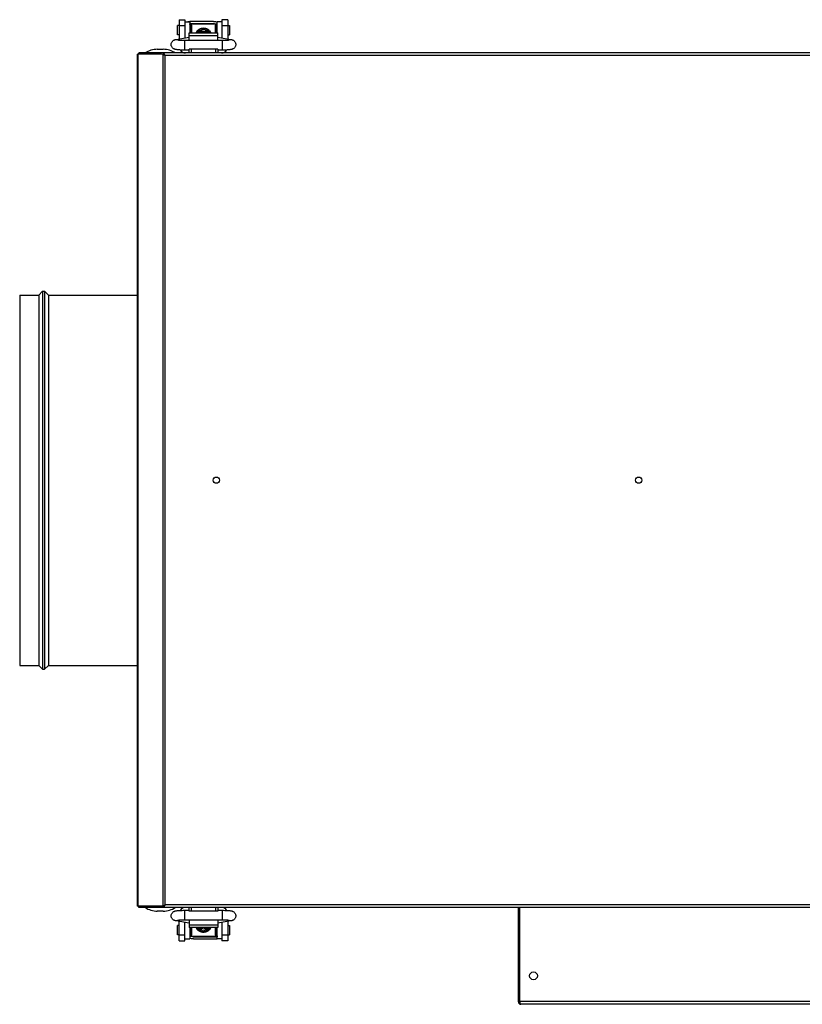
# Model space of a CAD drawing. Header units: millimetres. Extents: x 293871 to 335272, y 34548 to 100072.
# Tile 16 of 19: x 314599 to 315011, y 56681 to 57199. Entities that reach past the tile are written whole.
import ezdxf

# ---------------------------------------------------------------- set-up
doc = ezdxf.new("R2010")
doc.units = ezdxf.units.MM
doc.layers.add('0_centrale', color=130, linetype='Continuous')

msp = doc.modelspace()

# ---------------------------------------------------------------- linework, layer by layer
at = {"layer": '0_centrale'}
for p, q in [((314682.68111, 57196.01152, 3533), (314681.68111, 57196.01152, 3533)), ((314681.68111, 57191.01183, 3533), (314681.68111, 57196.01121, 3533)), ((314682.69111, 57199.06152, 3533), (314685.69111, 57199.06152, 3533)), ((314682.69111, 57199.06152, 3533), (314682.69111, 57188.92352, 3533)), ((314685.69111, 57195.90254, 3533), (314682.69111, 57195.90254, 3533)), ((314685.68111, 57198.01152, 3533), (314688.18111, 57198.01152, 3533)), ((314685.69111, 57199.06152, 3533), (314685.69111, 57189.41537, 3533)), ((314688.18111, 57198.01113, 3533), (314688.18111, 57192.06152, 3533)), ((314688.88111, 57196.51152, 3533), (314688.18111, 57196.51152, 3533)), ((314700.68111, 57198.15142, 3533), (314688.28111, 57198.15142, 3533)), ((314700.68111, 57196.9512, 3533), (314688.28111, 57196.9512, 3533)), ((314688.28111, 57196.51152, 3533), (314688.28111, 57196.9512, 3533)), ((314688.43111, 57196.91814, 3533), (314702.43111, 57196.91814, 3533)), ((314688.43111, 57196.91787, 3533), (314688.43111, 57196.51152, 3533)), ((314688.88111, 57192.06152, 3533), (314688.88111, 57196.51152, 3533)), ((314689.18111, 57196.21152, 3533), (314688.89521, 57196.49742, 3533)), ((314689.18111, 57196.21135, 3533), (314689.18111, 57192.06152, 3533)), ((314701.68111, 57196.21152, 3533), (314701.96701, 57196.49742, 3533)), ((314701.68111, 57192.06152, 3533), (314701.68111, 57196.21134, 3533)), ((314701.98111, 57196.51152, 3533), (314702.68111, 57196.51152, 3533)), ((314701.98111, 57196.51152, 3533), (314701.98111, 57192.06152, 3533)), ((314702.43111, 57196.51152, 3533), (314702.43111, 57196.91784, 3533)), ((314705.18111, 57198.01152, 3533), (314702.68111, 57198.01152, 3533)), ((314702.68111, 57192.06152, 3533), (314702.68111, 57198.01113, 3533)), ((314708.17111, 57199.06152, 3533), (314705.17111, 57199.06152, 3533)), ((314705.17111, 57199.06152, 3533), (314705.17111, 57189.41537, 3533)), ((314708.17111, 57195.90254, 3533), (314705.17111, 57195.90254, 3533)), ((314708.17111, 57199.06152, 3533), (314708.17111, 57188.92352, 3533)), ((314708.18111, 57196.01152, 3533), (314709.18111, 57196.01152, 3533)), ((314709.18111, 57196.01122, 3533), (314709.18111, 57191.01182, 3533)), ((314682.68111, 57191.01152, 3533), (314681.68111, 57191.01152, 3533)), ((314687.93111, 57192.06152, 3533), (314702.93111, 57192.06152, 3533)), ((314687.93111, 57188.06152, 3533), (314687.93111, 57192.06152, 3533)), ((314702.93111, 57190.6473, 3533), (314687.93111, 57190.6473, 3533)), ((314692.18111, 57193.2788, 3533), (314694.18111, 57193.2788, 3533)), ((314692.18111, 57192.06152, 3533), (314692.18111, 57193.27873, 3533)), ((314694.18111, 57193.27431, 3533), (314692.18111, 57193.27431, 3533)), ((314694.18111, 57192.46189, 3533), (314692.18111, 57192.57119, 3533)), ((314694.18111, 57193.27875, 3533), (314694.18111, 57192.06152, 3533)), ((314694.38321, 57193.61646, 3533), (314694.40466, 57193.61594, 3533)), ((314694.72902, 57193.72249, 3533), (314694.41588, 57193.62639, 3533)), ((314694.43111, 57193.57678, 3533), (314694.43111, 57192.06152, 3533)), ((314696.44652, 57193.62645, 3533), (314696.1514, 57193.71802, 3533)), ((314696.43111, 57193.57678, 3533), (314696.43111, 57192.06152, 3533)), ((314696.45756, 57193.61594, 3533), (314696.479, 57193.6165, 3533)), ((314696.68111, 57193.2788, 3533), (314698.68111, 57193.2788, 3533)), ((314696.68111, 57193.27875, 3533), (314696.68111, 57192.06152, 3533)), ((314698.68111, 57193.27431, 3533), (314696.68111, 57193.27431, 3533)), ((314698.68111, 57192.57119, 3533), (314696.68111, 57192.46189, 3533)), ((314698.68111, 57193.27873, 3533), (314698.68111, 57192.06152, 3533)), ((314702.93111, 57188.06152, 3533), (314702.93111, 57192.06152, 3533)), ((314708.18111, 57191.01152, 3533), (314709.18111, 57191.01152, 3533)), ((314681.12952, 57188.66751, 3533), (314687.93111, 57189.78261, 3533)), ((314705.43111, 57188.06152, 3533), (314685.43111, 57188.06152, 3533)), ((314685.43111, 57188.06152, 3533), (314685.43111, 57183.06152, 3533)), ((314702.93111, 57189.78261, 3533), (314709.73269, 57188.66751, 3533)), ((314705.43111, 57183.06152, 3533), (314705.43111, 57188.06152, 3533)), ((314673.28111, 57180.86152, 3533), (314660.68111, 57180.86152, 3533)), ((314660.68111, 56732.26152, 3533), (314660.68111, 57180.86152, 3533)), ((314661.09116, 56732.26152, 3533), (314661.09116, 57180.86152, 3533)), ((315409.98111, 57181.56152, 3533), (314661.38111, 57181.56152, 3533)), ((314661.38111, 57181.56152, 3533), (314661.38111, 57180.86152, 3533)), ((314661.58613, 57181.56152, 3533), (314661.58613, 57180.86152, 3533)), ((314671.13361, 57183.46256, 3533), (314674.22861, 57183.46256, 3533)), ((314674.27106, 57180.799, 3533), (314673.28111, 57180.86152, 3533)), ((314673.77608, 57180.86152, 3533), (314674.27106, 57180.86152, 3533)), ((314674.48547, 57180.81672, 3533), (314674.26909, 57180.83038, 3533)), ((314674.27106, 57181.56152, 3533), (314674.27106, 57180.86152, 3533)), ((314674.27106, 57180.799, 3533), (314674.76603, 57180.799, 3533)), ((314674.27106, 56732.32404, 3533), (314674.27106, 57180.799, 3533)), ((314674.76603, 57181.15147, 3533), (314674.76603, 57180.65649, 3533)), ((314687.93111, 57183.06152, 3533), (314685.43111, 57183.06152, 3533)), ((314702.93111, 57183.56152, 3533), (314687.93111, 57183.56152, 3533)), ((314687.93111, 57181.56152, 3533), (314687.93111, 57183.56152, 3533)), ((314688.93111, 57183.56152, 3533), (314688.93111, 57181.56152, 3533)), ((314701.93111, 57181.56152, 3533), (314701.93111, 57183.56152, 3533)), ((314702.93111, 57183.56152, 3533), (314702.93111, 57181.56152, 3533)), ((314705.43111, 57183.06152, 3533), (314702.93111, 57183.06152, 3533)), ((315396.10121, 57180.16152, 3533), (314675.26101, 57180.16152, 3533)), ((314675.26101, 56732.96152, 3533), (314675.26101, 57180.16152, 3533)), ((314608.68111, 57054.06152, 3533), (314610.68111, 57056.06152, 3533)), ((314610.68111, 57056.06152, 3533), (314611.81111, 57056.06152, 3533)), ((314610.68111, 57056.06152, 3533), (314610.68111, 56857.06152, 3533)), ((314611.81111, 57056.06152, 3533), (314613.81111, 57054.06152, 3533)), ((314611.81111, 57056.06152, 3533), (314611.81111, 56857.06152, 3533)), ((314598.68111, 57054.06152, 3533), (314608.68111, 57054.06152, 3533)), ((314598.68111, 57054.06152, 3533), (314598.68111, 56859.06152, 3533)), ((314608.68111, 57054.06152, 3533), (314608.68111, 56859.06152, 3533)), ((314613.81111, 57054.06152, 3533), (314660.68111, 57054.06152, 3533)), ((314613.81111, 57054.06152, 3533), (314613.81111, 56859.06152, 3533)), ((314598.68111, 56859.06152, 3533), (314608.68111, 56859.06152, 3533)), ((314608.68111, 56859.06152, 3533), (314610.68111, 56857.06152, 3533)), ((314611.81111, 56857.06152, 3533), (314613.81111, 56859.06152, 3533)), ((314613.81111, 56859.06152, 3533), (314660.68111, 56859.06152, 3533)), ((314610.68111, 56857.06152, 3533), (314611.81111, 56857.06152, 3533)), ((314673.28111, 56732.26152, 3533), (314660.68111, 56732.26152, 3533)), ((314661.38111, 56731.56152, 3533), (314661.38111, 56732.26152, 3533)), ((315409.98111, 56731.56152, 3533), (314661.38111, 56731.56152, 3533)), ((314661.58613, 56731.56152, 3533), (314661.58613, 56732.26152, 3533)), ((314674.22861, 56729.66048, 3533), (314671.13361, 56729.66048, 3533)), ((314674.27106, 56732.32404, 3533), (314673.28111, 56732.26152, 3533)), ((314674.27106, 56732.26152, 3533), (314673.77608, 56732.26152, 3533)), ((314674.48547, 56732.30632, 3533), (314674.26909, 56732.29265, 3533)), ((314674.27106, 56732.32404, 3533), (314674.76603, 56732.32404, 3533)), ((314674.27106, 56731.56152, 3533), (314674.27106, 56732.26152, 3533)), ((314674.76603, 56731.97157, 3533), (314674.76603, 56732.46654, 3533)), ((315396.10121, 56732.96152, 3533), (314675.26101, 56732.96152, 3533)), ((314685.43111, 56730.06152, 3533), (314687.93111, 56730.06152, 3533)), ((314685.43111, 56730.06152, 3533), (314685.43111, 56725.06152, 3533)), ((314687.93111, 56729.56152, 3533), (314687.93111, 56731.56152, 3533)), ((314702.93111, 56729.56152, 3533), (314687.93111, 56729.56152, 3533)), ((314688.93111, 56731.56152, 3533), (314688.93111, 56729.56152, 3533)), ((314701.93111, 56729.56152, 3533), (314701.93111, 56731.56152, 3533)), ((314702.93111, 56731.56152, 3533), (314702.93111, 56729.56152, 3533)), ((314702.93111, 56730.06152, 3533), (314705.43111, 56730.06152, 3533)), ((314705.43111, 56725.06152, 3533), (314705.43111, 56730.06152, 3533)), ((314861.18111, 56731.56152, 3533), (314861.18111, 56681.96152, 3533)), ((314861.88111, 56731.56152, 3533), (314861.88111, 56681.96152, 3533)), ((314687.93111, 56723.34043, 3533), (314681.12952, 56724.45553, 3533)), ((314682.69111, 56714.06152, 3533), (314682.69111, 56724.19951, 3533)), ((314685.43111, 56725.06152, 3533), (314705.43111, 56725.06152, 3533)), ((314687.93111, 56725.06152, 3533), (314687.93111, 56721.06152, 3533)), ((314702.93111, 56725.06152, 3533), (314702.93111, 56721.06152, 3533)), ((314709.73269, 56724.45553, 3533), (314702.93111, 56723.34043, 3533)), ((314708.17111, 56724.19951, 3533), (314708.17111, 56714.06152, 3533)), ((314682.68111, 56722.11152, 3533), (314681.68111, 56722.11152, 3533)), ((314681.68111, 56717.11182, 3533), (314681.68111, 56722.11122, 3533)), ((314685.69111, 56714.06152, 3533), (314685.69111, 56723.70767, 3533)), ((314687.93111, 56722.47573, 3533), (314702.93111, 56722.47573, 3533)), ((314702.93111, 56721.06152, 3533), (314687.93111, 56721.06152, 3533)), ((314688.18111, 56721.06152, 3533), (314688.18111, 56715.11191, 3533)), ((314688.88111, 56716.61152, 3533), (314688.88111, 56721.06152, 3533)), ((314689.18111, 56721.06152, 3533), (314689.18111, 56716.9117, 3533)), ((314692.18111, 56721.06152, 3533), (314692.18111, 56719.8443, 3533)), ((314692.18111, 56720.55185, 3533), (314694.18111, 56720.66115, 3533)), ((314692.18111, 56719.84873, 3533), (314694.18111, 56719.84873, 3533)), ((314694.18111, 56719.84424, 3533), (314692.18111, 56719.84424, 3533)), ((314694.18111, 56721.06152, 3533), (314694.18111, 56719.84429, 3533)), ((314694.40466, 56719.5071, 3533), (314694.38321, 56719.50654, 3533)), ((314694.4157, 56719.49659, 3533), (314694.71081, 56719.40501, 3533)), ((314694.43111, 56719.54625, 3533), (314694.43111, 56721.06152, 3533)), ((314696.1332, 56719.40055, 3533), (314696.44633, 56719.49665, 3533)), ((314696.43111, 56719.54625, 3533), (314696.43111, 56721.06152, 3533)), ((314696.479, 56719.50658, 3533), (314696.45755, 56719.5071, 3533)), ((314696.68111, 56719.84429, 3533), (314696.68111, 56721.06152, 3533)), ((314696.68111, 56720.66115, 3533), (314698.68111, 56720.55185, 3533)), ((314696.68111, 56719.84873, 3533), (314698.68111, 56719.84873, 3533)), ((314698.68111, 56719.84424, 3533), (314696.68111, 56719.84424, 3533)), ((314698.68111, 56721.06152, 3533), (314698.68111, 56719.8443, 3533)), ((314701.68111, 56716.91169, 3533), (314701.68111, 56721.06152, 3533)), ((314701.98111, 56721.06152, 3533), (314701.98111, 56716.61152, 3533)), ((314702.68111, 56715.11191, 3533), (314702.68111, 56721.06152, 3533)), ((314705.17111, 56723.70767, 3533), (314705.17111, 56714.06152, 3533)), ((314708.18111, 56722.11152, 3533), (314709.18111, 56722.11152, 3533)), ((314709.18111, 56722.11121, 3533), (314709.18111, 56717.11183, 3533)), ((314682.68111, 56717.11152, 3533), (314681.68111, 56717.11152, 3533)), ((314682.69111, 56717.22049, 3533), (314685.69111, 56717.22049, 3533)), ((314682.69111, 56714.06152, 3533), (314685.69111, 56714.06152, 3533)), ((314685.68111, 56715.11152, 3533), (314688.18111, 56715.11152, 3533)), ((314688.88111, 56716.61152, 3533), (314688.18111, 56716.61152, 3533)), ((314688.43111, 56716.61152, 3533), (314688.43111, 56716.20519, 3533)), ((314702.43111, 56716.2049, 3533), (314688.43111, 56716.2049, 3533)), ((314689.18111, 56716.91152, 3533), (314688.89521, 56716.62562, 3533)), ((314690.18111, 56716.17184, 3533), (314702.58111, 56716.17184, 3533)), ((314690.18111, 56714.97162, 3533), (314702.58111, 56714.97162, 3533)), ((314701.68111, 56716.91152, 3533), (314701.96701, 56716.62562, 3533)), ((314701.98111, 56716.61152, 3533), (314702.68111, 56716.61152, 3533)), ((314702.43111, 56716.20517, 3533), (314702.43111, 56716.61152, 3533)), ((314702.58111, 56716.61152, 3533), (314702.58111, 56716.17184, 3533)), ((314705.18111, 56715.11152, 3533), (314702.68111, 56715.11152, 3533)), ((314705.17111, 56717.22049, 3533), (314708.17111, 56717.22049, 3533)), ((314708.17111, 56714.06152, 3533), (314705.17111, 56714.06152, 3533)), ((314708.18111, 56717.11152, 3533), (314709.18111, 56717.11152, 3533)), ((314861.18111, 56681.96152, 3533), (314861.88111, 56681.96152, 3533)), ((315359.78111, 56681.96152, 3533), (314861.88111, 56681.96152, 3533)), ((315359.78111, 56680.56152, 3533), (314862.58111, 56680.56152, 3533))]:
    msp.add_line(p, q, dxfattribs=at)
at = {"layer": '0_centrale', "elevation": 3533}
for points in [[(314696.1514, 57193.71802), (314695.44059, 57193.80647), (314694.72902, 57193.72249)], [(314694.71081, 56719.40501), (314695.42163, 56719.31656), (314696.1332, 56719.40055)]]:
    msp.add_lwpolyline(points, dxfattribs=at)
at = {"layer": '0_centrale'}
for centre, radius in [((314702.18111, 56956.56152, 3533), 1.65), ((314924.51444, 56956.56152, 3533), 1.65), ((314869.18111, 56695.56152, 3533), 2.1)]:
    msp.add_circle(centre, radius, dxfattribs=at)
for centre, radius, start, end in [((314688.28117, 57192.78104, 3533), 5.37037, 90.0006806, 91.1623529), ((314700.6847, 57192.89877, 3533), 4.05242, 82.7066595, 90.0507716), ((314700.97513, 57190.76506, 3533), 7.36165, 76.7847373, 77.0006694), ((314695.43323, 57190.79541, 3533), 3.00221, 98.8175668, 109.719265), ((314695.43111, 57189.74128, 3533), 3.01244, 70.61241, 109.38759), ((314695.43315, 57190.79604, 3533), 3.00158, 94.6120413, 98.8180117), ((314695.4311, 57190.81476, 3533), 2.98276, 85.2746823, 94.6016623), ((314695.42905, 57190.79568, 3533), 3.00194, 70.2801805, 85.2649813), ((314662.08111, 57180.16152, 3533), 1.4, 119.9996457, 150.0003543), ((314671.13361, 57171.56152, 3533), 11.90104, 90, 122.8321305), ((314674.22861, 57171.56152, 3533), 11.90104, 57.1678695, 90), ((314674.24419, 57180.17194, 3533), 0.69282, 69.6264244, 73.9231938), ((314672.77918, 57179.88778, 3533), 2.35467, 32.4574126, 34.0872461), ((314676.80461, 57182.04486, 3533), 2.38914, 211.4308849, 214.2054801), ((314685.89111, 57184.76152, 3533), 3.2, 211.0053216, 270), ((314704.97111, 57184.76152, 3533), 3.2, 270, 328.9900279), ((314662.08111, 56732.96152, 3533), 1.4, 209.9996457, 231.0015416), ((314671.13361, 56741.56152, 3533), 11.90104, 237.1678695, 270), ((314674.22861, 56741.56152, 3533), 11.90104, 270, 302.8321305), ((314674.24419, 56732.9511, 3533), 0.69282, 286.0768062, 290.3735756), ((314672.77918, 56733.23525, 3533), 2.35467, 325.9127539, 327.5425874), ((314685.89111, 56728.36152, 3533), 3.2, 90, 148.9900279), ((314704.97111, 56728.36152, 3533), 3.2, 31.0053216, 90), ((314695.43316, 56722.32736, 3533), 3.00194, 250.2801805, 265.2649813), ((314695.43111, 56723.38175, 3533), 3.01244, 250.61241, 289.38759), ((314695.43111, 56722.30827, 3533), 2.98276, 265.2746823, 274.6016623), ((314695.42906, 56722.327, 3533), 3.00158, 274.6120413, 278.8180117), ((314695.42899, 56722.32763, 3533), 3.00221, 278.8175668, 289.719265), ((314689.88708, 56722.35798, 3533), 7.36165, 256.7847373, 257.0006694), ((314690.17752, 56720.22426, 3533), 4.05242, 262.7066595, 270.0507716), ((314702.58104, 56720.34199, 3533), 5.37037, 270.0006806, 271.1623529), ((314862.58111, 56681.96152, 3533), 1.4, 180, 270), ((314934.22282, 56704.95453, 3533), 75.90786, 197.6322833, 197.7790742), ((314862.58111, 56681.96152, 3533), 0.7, 190.0422745, 212.1014272), ((314885.04892, 56689.18492, 3533), 24.26724, 197.7759061, 198.2272487), ((314876.99041, 56686.53798, 3533), 15.78515, 198.2507284, 198.4970291)]:
    msp.add_arc(centre, radius, start, end, dxfattribs=at)
for points, knots in [([(314687.11151, 57198.01798, 3533), (314687.19515, 57198.0382, 3533), (314687.5444, 57198.11136, 3533), (314687.90162, 57198.14482, 3533), (314688.17223, 57198.15031, 3533)], [0, 0, 0, 0, 0.241212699, 1, 1, 1, 1]), ([(314688.28111, 57196.9512, 3533), (314688.26831, 57196.9512, 3533), (314688.24374, 57196.94868, 3533), (314688.20743, 57196.9389, 3533), (314688.18111, 57196.91813, 3533), (314688.18111, 57196.90319, 3533)], [0, 0, 0, 0, 0.327065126, 0.617973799, 1, 1, 1, 1]), ([(314700.68111, 57198.15142, 3533), (314700.84877, 57198.15142, 3533), (314701.50316, 57198.13368, 3533), (314702.15658, 57198.04759, 3533), (314702.63106, 57197.93805, 3533)], [0, 0, 0, 0, 0.256118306, 1, 1, 1, 1]), ([(314692.16569, 57193.19124, 3533), (314692.01946, 57193.03159, 3533), (314691.75563, 57192.68137, 3533), (314691.57885, 57192.27786, 3533), (314691.51916, 57192.06762, 3533)], [0, 0, 0, 0, 0.497647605, 1, 1, 1, 1]), ([(314695.43111, 57194.52605, 3533), (314694.84961, 57194.52605, 3533), (314693.68863, 57194.32187, 3533), (314692.67047, 57193.70121, 3533), (314692.26678, 57193.29691, 3533)], [0, 0, 0, 0, 0.50440662, 1, 1, 1, 1]), ([(314693.00279, 57193.29315, 3533), (314693.14102, 57193.48282, 3533), (314693.46379, 57193.83097, 3533), (314694.05578, 57194.22492, 3533), (314694.72366, 57194.47045, 3533), (314695.19589, 57194.52605, 3533), (314695.43111, 57194.52605, 3533)], [0, 0, 0, 0, 0.249680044, 0.499588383, 0.749764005, 1, 1, 1, 1]), ([(314694.11694, 57192.07189, 3533), (314694.13466, 57192.12836, 3533), (314694.16282, 57192.2245, 3533), (314694.18111, 57192.32426, 3533), (314694.18111, 57192.36547, 3533)], [0, 0, 0, 0, 0.589555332, 1, 1, 1, 1]), ([(314694.25067, 57193.43943, 3533), (314694.24468, 57193.42784, 3533), (314694.21973, 57193.3804, 3533), (314694.19348, 57193.33365, 3533), (314694.17307, 57193.2986, 3533)], [0, 0, 0, 0, 0.243272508, 1, 1, 1, 1]), ([(314694.25067, 57193.43943, 3533), (314694.27262, 57193.48191, 3533), (314694.30412, 57193.53815, 3533), (314694.3516, 57193.59539, 3533), (314694.37314, 57193.61258, 3533), (314694.3832, 57193.61637, 3533)], [0, 0, 0, 0, 0.641451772, 0.855761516, 1, 1, 1, 1]), ([(314694.43111, 57193.57678, 3533), (314694.43111, 57193.58445, 3533), (314694.42606, 57193.60132, 3533), (314694.4123, 57193.6117, 3533), (314694.40466, 57193.61594, 3533)], [0, 0, 0, 0, 0.467332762, 1, 1, 1, 1]), ([(314698.59543, 57193.29691, 3533), (314698.19174, 57193.70121, 3533), (314697.17358, 57194.32187, 3533), (314696.0126, 57194.52605, 3533), (314695.43111, 57194.52605, 3533)], [0, 0, 0, 0, 0.495593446, 1, 1, 1, 1]), ([(314695.43111, 57194.52605, 3533), (314695.66633, 57194.52605, 3533), (314696.13855, 57194.47045, 3533), (314696.80644, 57194.22492, 3533), (314697.39843, 57193.83097, 3533), (314697.72119, 57193.48282, 3533), (314697.85942, 57193.29315, 3533)], [0, 0, 0, 0, 0.250235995, 0.500411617, 0.750319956, 1, 1, 1, 1]), ([(314696.45756, 57193.61595, 3533), (314696.45476, 57193.6144, 3533), (314696.4452, 57193.60842, 3533), (314696.43715, 57193.59946, 3533), (314696.43403, 57193.59196, 3533)], [0, 0, 0, 0, 0.282581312, 1, 1, 1, 1]), ([(314696.47901, 57193.61639, 3533), (314696.49076, 57193.61197, 3533), (314696.51582, 57193.59036, 3533), (314696.53526, 57193.56536, 3533), (314696.5464, 57193.54955, 3533)], [0, 0, 0, 0, 0.393656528, 1, 1, 1, 1]), ([(314696.5464, 57193.54955, 3533), (314696.55171, 57193.542, 3533), (314696.57541, 57193.50651, 3533), (314696.5962, 57193.46914, 3533), (314696.61154, 57193.43943, 3533)], [0, 0, 0, 0, 0.216246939, 1, 1, 1, 1]), ([(314696.68916, 57193.29856, 3533), (314696.68223, 57193.31046, 3533), (314696.65551, 57193.35694, 3533), (314696.62983, 57193.40403, 3533), (314696.61154, 57193.43943, 3533)], [0, 0, 0, 0, 0.256794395, 1, 1, 1, 1]), ([(314696.74543, 57192.07176, 3533), (314696.72769, 57192.12827, 3533), (314696.69949, 57192.22445, 3533), (314696.68111, 57192.32425, 3533), (314696.68111, 57192.36547, 3533)], [0, 0, 0, 0, 0.589636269, 1, 1, 1, 1]), ([(314699.34306, 57192.06762, 3533), (314699.28336, 57192.27786, 3533), (314699.10659, 57192.68137, 3533), (314698.84276, 57193.03159, 3533), (314698.69652, 57193.19124, 3533)], [0, 0, 0, 0, 0.502352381, 1, 1, 1, 1]), ([(314685.43111, 57183.06152, 3533), (314685.01936, 57183.06152, 3533), (314684.22081, 57183.07123, 3533), (314683.08155, 57183.11452, 3533), (314682.06764, 57183.18533, 3533), (314681.31258, 57183.27189, 3533), (314680.77047, 57183.37073, 3533), (314680.36742, 57183.47289, 3533), (314679.93095, 57183.63726, 3533), (314679.47244, 57183.90505, 3533), (314679.04257, 57184.29668, 3533), (314678.69954, 57184.79705, 3533), (314678.48094, 57185.37268, 3533), (314678.43107, 57185.78291, 3533), (314678.43115, 57185.98754, 3533)], [0, 0, 0, 0, 0.145574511, 0.282314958, 0.403012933, 0.504869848, 0.550800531, 0.597749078, 0.651704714, 0.715175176, 0.784299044, 0.855576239, 0.927650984, 1, 1, 1, 1]), ([(314678.43115, 57185.98754, 3533), (314678.43123, 57186.19038, 3533), (314678.48006, 57186.597, 3533), (314678.69501, 57187.16845, 3533), (314679.03299, 57187.66655, 3533), (314679.45765, 57188.0582, 3533), (314679.91199, 57188.32854, 3533), (314680.3461, 57188.49578, 3533), (314680.74673, 57188.59882, 3533), (314681.00304, 57188.64677, 3533), (314681.12952, 57188.66751, 3533)], [0, 0, 0, 0, 0.145813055, 0.291108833, 0.434930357, 0.57453991, 0.702970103, 0.812641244, 0.90785855, 1, 1, 1, 1]), ([(314681.12952, 57188.66749, 3533), (314681.27111, 57188.69074, 3533), (314681.56272, 57188.70413, 3533), (314681.99652, 57188.62351, 3533), (314682.4109, 57188.44625, 3533), (314682.65973, 57188.27099, 3533), (314682.77587, 57188.17118, 3533)], [0, 0, 0, 0, 0.2428639, 0.488928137, 0.740794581, 1, 1, 1, 1]), ([(314685.43111, 57188.06152, 3533), (314685.04269, 57188.06152, 3533), (314684.29968, 57188.07086, 3533), (314683.27217, 57188.1122, 3533), (314682.53124, 57188.16608, 3533), (314682.08342, 57188.21868, 3533), (314681.9197, 57188.24379, 3533), (314681.85803, 57188.25589, 3533)], [0, 0, 0, 0, 0.325355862, 0.622332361, 0.86133357, 0.947359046, 1, 1, 1, 1]), ([(314709.01807, 57188.258, 3533), (314709.02308, 57188.25944, 3533), (314709.02511, 57188.26023, 3533), (314709.03418, 57188.2623, 3533), (314709.0318, 57188.26159, 3533), (314709.02512, 57188.26033, 3533), (314709.00374, 57188.25562, 3533), (314708.97093, 57188.24961, 3533), (314708.92401, 57188.24143, 3533), (314708.84126, 57188.22855, 3533), (314708.71494, 57188.21126, 3533), (314708.53997, 57188.19101, 3533), (314708.33712, 57188.17086, 3533), (314708.11036, 57188.15163, 3533), (314707.76906, 57188.12687, 3533), (314707.30339, 57188.10095, 3533), (314706.70836, 57188.07844, 3533), (314706.07843, 57188.06463, 3533), (314705.64873, 57188.06152, 3533), (314705.43111, 57188.06152, 3533)], [0, 0, 0, 0, 0.0043074, 0.004511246, 0.004630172, 0.005782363, 0.011460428, 0.021156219, 0.034299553, 0.050441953, 0.090589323, 0.139590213, 0.196120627, 0.259113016, 0.327752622, 0.479046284, 0.64471504, 0.820066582, 1, 1, 1, 1]), ([(314712.4311, 57185.9874, 3533), (314712.43107, 57185.78276, 3533), (314712.3812, 57185.37236, 3533), (314712.1624, 57184.79639, 3533), (314711.81887, 57184.29567, 3533), (314711.38841, 57183.90444, 3533), (314710.92989, 57183.63678, 3533), (314710.49363, 57183.47216, 3533), (314710.09049, 57183.37048, 3533), (314709.54847, 57183.27174, 3533), (314708.79359, 57183.18524, 3533), (314707.77986, 57183.11448, 3533), (314706.64092, 57183.07122, 3533), (314705.84266, 57183.06152, 3533), (314705.43111, 57183.06152, 3533)], [0, 0, 0, 0, 0.072354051, 0.144490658, 0.215838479, 0.285024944, 0.3484224, 0.402388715, 0.449358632, 0.495249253, 0.597093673, 0.717779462, 0.854491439, 1, 1, 1, 1]), ([(314708.08637, 57188.1712, 3533), (314708.20251, 57188.27101, 3533), (314708.45134, 57188.44626, 3533), (314708.86571, 57188.62351, 3533), (314709.2995, 57188.70413, 3533), (314709.5911, 57188.69074, 3533), (314709.73269, 57188.66749, 3533)], [0, 0, 0, 0, 0.259205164, 0.511071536, 0.75713588, 1, 1, 1, 1]), ([(314709.73269, 57188.66751, 3533), (314709.98991, 57188.62534, 3533), (314710.3965, 57188.54127, 3533), (314710.95088, 57188.32824, 3533), (314711.40548, 57188.058, 3533), (314711.82971, 57187.66601, 3533), (314712.16735, 57187.16814, 3533), (314712.38204, 57186.59687, 3533), (314712.43113, 57186.19029, 3533), (314712.4311, 57185.9874, 3533)], [0, 0, 0, 0, 0.187389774, 0.297055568, 0.425649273, 0.565191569, 0.708888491, 0.854139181, 1, 1, 1, 1]), ([(314674.72929, 57181.20747, 3533), (314674.69385, 57181.25978, 3533), (314674.58141, 57181.41418, 3533), (314674.40411, 57181.56152, 3533), (314674.27106, 57181.56152, 3533)], [0, 0, 0, 0, 0.321949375, 1, 1, 1, 1]), ([(314674.56101, 57180.58651, 3533), (314674.53491, 57180.60397, 3533), (314674.43592, 57180.67151, 3533), (314674.33945, 57180.74292, 3533), (314674.27106, 57180.799, 3533)], [0, 0, 0, 0, 0.261994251, 1, 1, 1, 1]), ([(314675.26101, 57180.16152, 3533), (314675.20005, 57180.19686, 3533), (314674.96395, 57180.33383, 3533), (314674.7293, 57180.47384, 3533), (314674.56101, 57180.58651, 3533)], [0, 0, 0, 0, 0.25810522, 1, 1, 1, 1]), ([(314674.91764, 57180.88711, 3533), (314674.90519, 57180.91075, 3533), (314674.85719, 57181.00029, 3533), (314674.80624, 57181.08831, 3533), (314674.76603, 57181.15147, 3533)], [0, 0, 0, 0, 0.263027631, 1, 1, 1, 1]), ([(314675.26101, 57180.16152, 3533), (314675.2199, 57180.20717, 3533), (314675.0637, 57180.38033, 3533), (314674.9013, 57180.55025, 3533), (314674.76603, 57180.65649, 3533)], [0, 0, 0, 0, 0.26315469, 1, 1, 1, 1]), ([(314675.26101, 57180.16152, 3533), (314675.22225, 57180.20645, 3533), (314675.07171, 57180.38112, 3533), (314674.92492, 57180.55998, 3533), (314674.82873, 57180.70178, 3533)], [0, 0, 0, 0, 0.257213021, 1, 1, 1, 1]), ([(314675.26101, 57180.16152, 3533), (314675.23247, 57180.22492, 3533), (314675.12255, 57180.46886, 3533), (314675.0099, 57180.71184, 3533), (314674.91764, 57180.88711, 3533)], [0, 0, 0, 0, 0.25983001, 1, 1, 1, 1]), ([(314674.27106, 56732.32404, 3533), (314674.31589, 56732.36079, 3533), (314674.51675, 56732.51454, 3533), (314674.73162, 56732.64876, 3533), (314674.89866, 56732.74902, 3533)], [0, 0, 0, 0, 0.229328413, 1, 1, 1, 1]), ([(314674.72929, 56731.91557, 3533), (314674.69385, 56731.86326, 3533), (314674.58141, 56731.70886, 3533), (314674.40411, 56731.56152, 3533), (314674.27106, 56731.56152, 3533)], [0, 0, 0, 0, 0.321949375, 1, 1, 1, 1]), ([(314674.76603, 56732.46654, 3533), (314674.7942, 56732.48867, 3533), (314674.91058, 56732.58641, 3533), (314675.01687, 56732.69544, 3533), (314675.09601, 56732.78035, 3533)], [0, 0, 0, 0, 0.235810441, 1, 1, 1, 1]), ([(314674.76603, 56732.32404, 3533), (314674.788, 56732.36007, 3533), (314674.88423, 56732.50778, 3533), (314674.99407, 56732.64607, 3533), (314675.07983, 56732.74903, 3533)], [0, 0, 0, 0, 0.239508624, 1, 1, 1, 1]), ([(314674.76603, 56731.97157, 3533), (314674.79476, 56732.0167, 3533), (314674.91556, 56732.22013, 3533), (314675.01873, 56732.43334, 3533), (314675.09601, 56732.59917, 3533)], [0, 0, 0, 0, 0.226274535, 1, 1, 1, 1]), ([(314678.43112, 56727.13563, 3533), (314678.43115, 56727.34028, 3533), (314678.48101, 56727.75068, 3533), (314678.69981, 56728.32665, 3533), (314679.04335, 56728.82737, 3533), (314679.4738, 56729.2186, 3533), (314679.93232, 56729.48625, 3533), (314680.36858, 56729.65087, 3533), (314680.77173, 56729.75256, 3533), (314681.31374, 56729.8513, 3533), (314682.06862, 56729.93779, 3533), (314683.08236, 56730.00856, 3533), (314684.22129, 56730.05181, 3533), (314685.01955, 56730.06152, 3533), (314685.43111, 56730.06152, 3533)], [0, 0, 0, 0, 0.072354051, 0.144490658, 0.215838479, 0.285024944, 0.3484224, 0.402388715, 0.449358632, 0.495249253, 0.597093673, 0.717779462, 0.854491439, 1, 1, 1, 1]), ([(314705.43111, 56730.06152, 3533), (314705.84286, 56730.06152, 3533), (314706.6414, 56730.0518, 3533), (314707.78066, 56730.00852, 3533), (314708.79457, 56729.9377, 3533), (314709.54964, 56729.85115, 3533), (314710.09174, 56729.7523, 3533), (314710.4948, 56729.65015, 3533), (314710.93126, 56729.48578, 3533), (314711.38978, 56729.21799, 3533), (314711.81965, 56728.82635, 3533), (314712.16267, 56728.32599, 3533), (314712.38127, 56727.75036, 3533), (314712.43115, 56727.34013, 3533), (314712.43107, 56727.13549, 3533)], [0, 0, 0, 0, 0.145574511, 0.282314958, 0.403012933, 0.504869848, 0.550800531, 0.597749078, 0.651704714, 0.715175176, 0.784299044, 0.855576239, 0.927650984, 1, 1, 1, 1]), ([(314681.12952, 56724.45553, 3533), (314680.87231, 56724.4977, 3533), (314680.46571, 56724.58177, 3533), (314679.91133, 56724.79479, 3533), (314679.45673, 56725.06504, 3533), (314679.03251, 56725.45703, 3533), (314678.69487, 56725.95489, 3533), (314678.48017, 56726.52616, 3533), (314678.43108, 56726.93275, 3533), (314678.43112, 56727.13563, 3533)], [0, 0, 0, 0, 0.187389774, 0.297055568, 0.425649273, 0.565191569, 0.708888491, 0.854139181, 1, 1, 1, 1]), ([(314682.77585, 56724.95183, 3533), (314682.65971, 56724.85202, 3533), (314682.41087, 56724.67677, 3533), (314681.99651, 56724.49952, 3533), (314681.56271, 56724.41891, 3533), (314681.27111, 56724.4323, 3533), (314681.12952, 56724.45554, 3533)], [0, 0, 0, 0, 0.259205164, 0.511071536, 0.75713588, 1, 1, 1, 1]), ([(314681.84414, 56724.86504, 3533), (314681.83913, 56724.8636, 3533), (314681.8371, 56724.86281, 3533), (314681.82803, 56724.86074, 3533), (314681.83041, 56724.86145, 3533), (314681.83709, 56724.86271, 3533), (314681.85847, 56724.86742, 3533), (314681.89128, 56724.87343, 3533), (314681.9382, 56724.88161, 3533), (314682.02095, 56724.89449, 3533), (314682.14728, 56724.91178, 3533), (314682.32225, 56724.93203, 3533), (314682.5251, 56724.95217, 3533), (314682.75185, 56724.97141, 3533), (314683.09315, 56724.99617, 3533), (314683.55882, 56725.02208, 3533), (314684.15385, 56725.0446, 3533), (314684.78379, 56725.05841, 3533), (314685.21349, 56725.06152, 3533), (314685.43111, 56725.06152, 3533)], [0, 0, 0, 0, 0.0043074, 0.004511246, 0.004630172, 0.005782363, 0.011460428, 0.021156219, 0.034299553, 0.050441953, 0.090589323, 0.139590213, 0.196120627, 0.259113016, 0.327752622, 0.479046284, 0.64471504, 0.820066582, 1, 1, 1, 1]), ([(314705.43111, 56725.06152, 3533), (314705.81952, 56725.06152, 3533), (314706.56253, 56725.05218, 3533), (314707.59004, 56725.01084, 3533), (314708.33097, 56724.95696, 3533), (314708.77879, 56724.90436, 3533), (314708.94251, 56724.87924, 3533), (314709.00418, 56724.86714, 3533)], [0, 0, 0, 0, 0.325355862, 0.622332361, 0.86133357, 0.947359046, 1, 1, 1, 1]), ([(314709.73269, 56724.45554, 3533), (314709.5911, 56724.4323, 3533), (314709.29949, 56724.41891, 3533), (314708.86569, 56724.49953, 3533), (314708.45132, 56724.67678, 3533), (314708.20248, 56724.85204, 3533), (314708.08634, 56724.95186, 3533)], [0, 0, 0, 0, 0.2428639, 0.488928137, 0.740794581, 1, 1, 1, 1]), ([(314712.43107, 56727.13549, 3533), (314712.43099, 56726.93266, 3533), (314712.38216, 56726.52603, 3533), (314712.16721, 56725.95459, 3533), (314711.82922, 56725.45648, 3533), (314711.40457, 56725.06484, 3533), (314710.95022, 56724.79449, 3533), (314710.51612, 56724.62726, 3533), (314710.11548, 56724.52422, 3533), (314709.85918, 56724.47627, 3533), (314709.73269, 56724.45553, 3533)], [0, 0, 0, 0, 0.145813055, 0.291108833, 0.434930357, 0.57453991, 0.702970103, 0.812641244, 0.90785855, 1, 1, 1, 1]), ([(314691.51916, 56721.05541, 3533), (314691.57885, 56720.84518, 3533), (314691.75563, 56720.44167, 3533), (314692.01946, 56720.09145, 3533), (314692.16569, 56719.9318, 3533)], [0, 0, 0, 0, 0.502352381, 1, 1, 1, 1]), ([(314692.26678, 56719.82612, 3533), (314692.67048, 56719.42183, 3533), (314693.68863, 56718.80117, 3533), (314694.84961, 56718.59699, 3533), (314695.43111, 56718.59699, 3533)], [0, 0, 0, 0, 0.495593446, 1, 1, 1, 1]), ([(314695.43111, 56718.59699, 3533), (314695.19589, 56718.59699, 3533), (314694.72366, 56718.65258, 3533), (314694.05578, 56718.89812, 3533), (314693.46379, 56719.29206, 3533), (314693.14102, 56719.64022, 3533), (314693.00279, 56719.82989, 3533)], [0, 0, 0, 0, 0.250235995, 0.500411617, 0.750319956, 1, 1, 1, 1]), ([(314694.11679, 56721.05128, 3533), (314694.13452, 56720.99477, 3533), (314694.16273, 56720.89859, 3533), (314694.18111, 56720.79879, 3533), (314694.18111, 56720.75757, 3533)], [0, 0, 0, 0, 0.589636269, 1, 1, 1, 1]), ([(314694.17306, 56719.82448, 3533), (314694.17998, 56719.81258, 3533), (314694.20671, 56719.7661, 3533), (314694.23238, 56719.71901, 3533), (314694.25067, 56719.68361, 3533)], [0, 0, 0, 0, 0.256794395, 1, 1, 1, 1]), ([(314694.31582, 56719.57349, 3533), (314694.3105, 56719.58103, 3533), (314694.28681, 56719.61653, 3533), (314694.26602, 56719.6539, 3533), (314694.25067, 56719.68361, 3533)], [0, 0, 0, 0, 0.216246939, 1, 1, 1, 1]), ([(314694.38321, 56719.50665, 3533), (314694.37145, 56719.51106, 3533), (314694.34639, 56719.53268, 3533), (314694.32696, 56719.55768, 3533), (314694.31582, 56719.57349, 3533)], [0, 0, 0, 0, 0.393656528, 1, 1, 1, 1]), ([(314694.40466, 56719.50708, 3533), (314694.40745, 56719.50863, 3533), (314694.41701, 56719.51462, 3533), (314694.42507, 56719.52358, 3533), (314694.42818, 56719.53107, 3533)], [0, 0, 0, 0, 0.282581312, 1, 1, 1, 1]), ([(314697.85942, 56719.82989, 3533), (314697.72119, 56719.64022, 3533), (314697.39843, 56719.29206, 3533), (314696.80644, 56718.89812, 3533), (314696.13855, 56718.65258, 3533), (314695.66633, 56718.59699, 3533), (314695.43111, 56718.59699, 3533)], [0, 0, 0, 0, 0.249680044, 0.499588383, 0.749764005, 1, 1, 1, 1]), ([(314695.43111, 56718.59699, 3533), (314696.0126, 56718.59699, 3533), (314697.17358, 56718.80117, 3533), (314698.19174, 56719.42183, 3533), (314698.59543, 56719.82612, 3533)], [0, 0, 0, 0, 0.50440662, 1, 1, 1, 1]), ([(314696.43111, 56719.54625, 3533), (314696.43111, 56719.53859, 3533), (314696.43615, 56719.52171, 3533), (314696.44991, 56719.51133, 3533), (314696.45755, 56719.5071, 3533)], [0, 0, 0, 0, 0.467332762, 1, 1, 1, 1]), ([(314696.61154, 56719.68361, 3533), (314696.5896, 56719.64112, 3533), (314696.55809, 56719.58489, 3533), (314696.51061, 56719.52764, 3533), (314696.48907, 56719.51045, 3533), (314696.47901, 56719.50666, 3533)], [0, 0, 0, 0, 0.641451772, 0.855761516, 1, 1, 1, 1]), ([(314696.61154, 56719.68361, 3533), (314696.61753, 56719.69519, 3533), (314696.64248, 56719.74263, 3533), (314696.66873, 56719.78939, 3533), (314696.68914, 56719.82444, 3533)], [0, 0, 0, 0, 0.243272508, 1, 1, 1, 1]), ([(314696.74527, 56721.05115, 3533), (314696.72755, 56720.99468, 3533), (314696.69939, 56720.89853, 3533), (314696.68111, 56720.79877, 3533), (314696.68111, 56720.75757, 3533)], [0, 0, 0, 0, 0.589555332, 1, 1, 1, 1]), ([(314698.69652, 56719.9318, 3533), (314698.84276, 56720.09145, 3533), (314699.10659, 56720.44167, 3533), (314699.28336, 56720.84518, 3533), (314699.34306, 56721.05541, 3533)], [0, 0, 0, 0, 0.497647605, 1, 1, 1, 1]), ([(314690.18111, 56714.97162, 3533), (314690.01345, 56714.97162, 3533), (314689.35906, 56714.98936, 3533), (314688.70563, 56715.07545, 3533), (314688.23115, 56715.18499, 3533)], [0, 0, 0, 0, 0.256118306, 1, 1, 1, 1]), ([(314702.58111, 56716.17184, 3533), (314702.5939, 56716.17184, 3533), (314702.61848, 56716.17436, 3533), (314702.65478, 56716.18414, 3533), (314702.68111, 56716.2049, 3533), (314702.68111, 56716.21985, 3533)], [0, 0, 0, 0, 0.327065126, 0.617973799, 1, 1, 1, 1]), ([(314703.7507, 56715.10505, 3533), (314703.66707, 56715.08483, 3533), (314703.31781, 56715.01168, 3533), (314702.96059, 56714.97821, 3533), (314702.68998, 56714.97273, 3533)], [0, 0, 0, 0, 0.241212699, 1, 1, 1, 1]), ([(314862.44149, 56680.62966, 3533), (314862.39997, 56680.66987, 3533), (314862.322, 56680.78143, 3533), (314862.17454, 56681.08025, 3533), (314862.08384, 56681.34141, 3533), (314862.02072, 56681.53005, 3533)], [0, 0, 0, 0, 0.173449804, 0.403090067, 1, 1, 1, 1]), ([(314862.58111, 56680.56152, 3533), (314862.56938, 56680.56152, 3533), (314862.51659, 56680.56827, 3533), (314862.47086, 56680.60123, 3533), (314862.44149, 56680.62966, 3533)], [0, 0, 0, 0, 0.222865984, 1, 1, 1, 1])]:
    msp.add_open_spline(points, degree=3, knots=knots, dxfattribs=at)
for points in [[(314696.43403, 57193.59196, 3533), (314696.43206, 57193.5872, 3533), (314696.43111, 57193.58194, 3533), (314696.43111, 57193.57678, 3533)], [(314674.43605, 57180.83767, 3533), (314674.38264, 57180.85302, 3533), (314674.32662, 57180.86152, 3533), (314674.27106, 57180.86152, 3533)], [(314674.43605, 56732.28537, 3533), (314674.38264, 56732.27002, 3533), (314674.32662, 56732.26152, 3533), (314674.27106, 56732.26152, 3533)], [(314674.89866, 56732.74902, 3533), (314675.01871, 56732.82108, 3533), (314675.13987, 56732.89129, 3533), (314675.26101, 56732.96152, 3533)], [(314675.07983, 56732.74903, 3533), (314675.13941, 56732.82054, 3533), (314675.20022, 56732.89103, 3533), (314675.26101, 56732.96152, 3533)], [(314675.09601, 56732.59917, 3533), (314675.15208, 56732.71946, 3533), (314675.20653, 56732.8405, 3533), (314675.26101, 56732.96152, 3533)], [(314694.42818, 56719.53107, 3533), (314694.43015, 56719.53583, 3533), (314694.43111, 56719.5411, 3533), (314694.43111, 56719.54625, 3533)]]:
    msp.add_open_spline(points, degree=3, dxfattribs=at)

doc.saveas('drawing.dxf')
